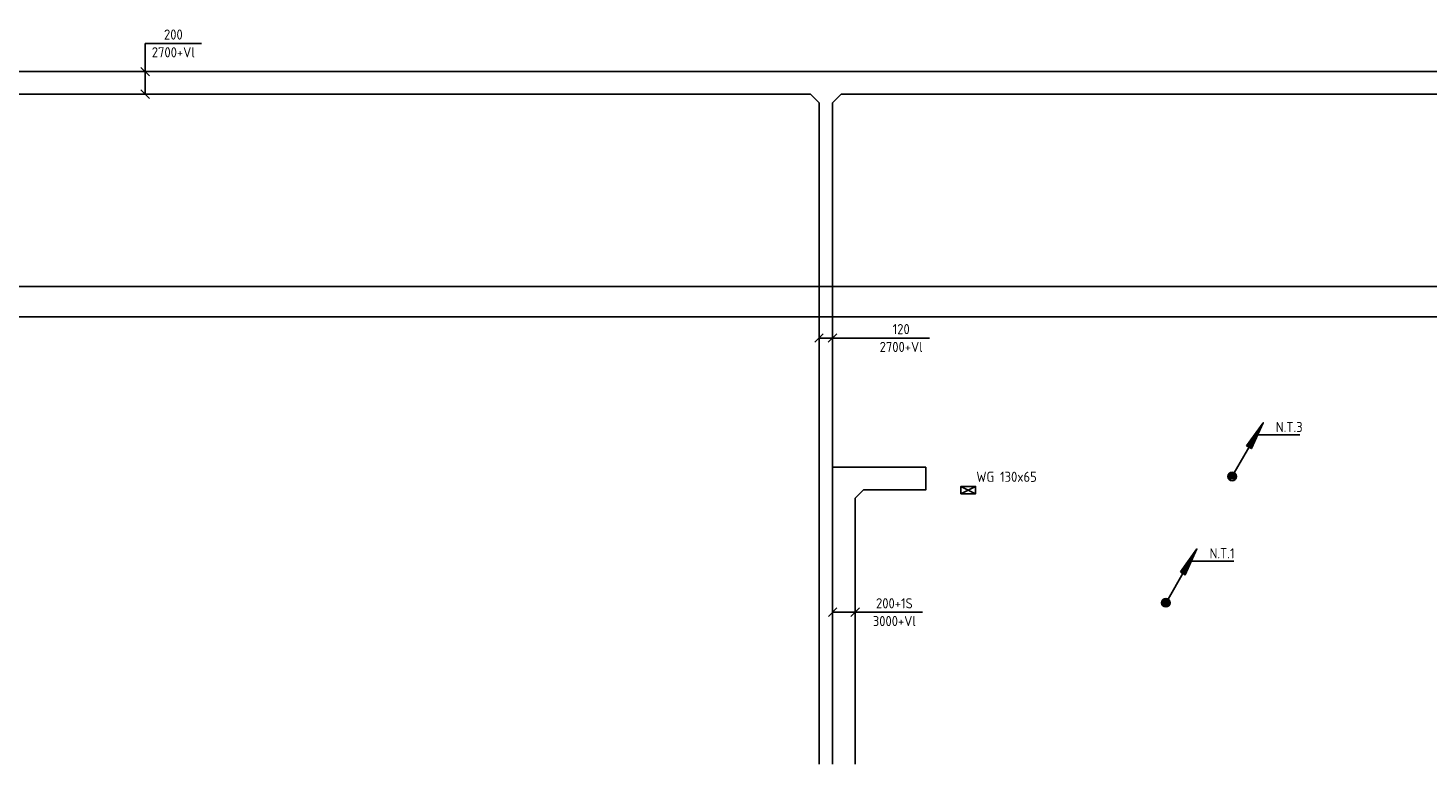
# Model space of a CAD drawing. Header units: millimetres. Extents: x 86133 to 133021, y 140425 to 175802.
# Tile 4 of 9: x 104508 to 116909, y 140770 to 147294. Entities that reach past the tile are written whole.
import ezdxf
from ezdxf.enums import TextEntityAlignment as Align

# ---------------------------------------------------------------- set-up
doc = ezdxf.new("R2010")
doc.units = ezdxf.units.MM
doc.header["$LTSCALE"] = 50
doc.layers.get('0').update_dxf_attribs({"linetype": 'CONTINUOUS'})
for name, color, linetype in [('EB61303-_ATTRIB', 2, 'CONTINUOUS'), ('EL61301-_KABELGOOT', 3, 'CONTINUOUS'), ('EL61302-_KABELLADDER', 3, 'CONTINUOUS'), ('EL61303-_WANDGOOT', 3, 'CONTINUOUS'), ('EM61301-_BEMATING', 1, 'CONTINUOUS'), ('ET61302-_BIJSCHRIFT', 7, 'CONTINUOUS')]:
    doc.layers.add(name, color=color, linetype=linetype)
doc.styles.add('NORATT', font='isocp.shx')
doc.styles.add('NORDIM', font='isocp.shx')
doc.styles.add('Normaal_staand', font='iso.shx')

# ---------------------------------------------------------------- blocks, each defined once
blk = doc.blocks.new('EH100000')
at = {"color": 0, "linetype": 'ByBlock'}
for p, q in [((1, 0.5), (0, 0.5)), ((1, 0.5, 1), (0, 0.5, 1)), ((0, -0.5, 1), (1, -0.5, 1)), ((1, -0.5), (0, -0.5))]:
    blk.add_line(p, q, dxfattribs=at)
at = {"color": 0, "linetype": 'ByBlock', "invisible_edges": 15}
for points in [[(1, -0.5), (0, -0.5), (0, 0.5), (1, 0.5)], [(0, 0.5), (1, 0.5), (1, 0.5, 1), (0, 0.5, 1)], [(0, -0.5, 1), (1, -0.5, 1), (1, -0.5), (0, -0.5)]]:
    blk.add_3dface(points, dxfattribs=at)
at = {"color": 0, "style": 'NORATT'}
for tag, flags in [('M_CODE', 8), ('MERK', 9)]:
    blk.add_attdef(tag, text='', height=1.8, rotation=180, dxfattribs=dict(at, flags=flags)).set_placement((0.5, 0), align=Align.MIDDLE_CENTER)
for tag, flags in [('FUNCTIE', 8), ('SCHOT', 9)]:
    blk.add_attdef(tag, text='', height=1.8, dxfattribs=dict(at, flags=flags)).set_placement((0.5, 0), align=Align.MIDDLE_CENTER)
blk = doc.blocks.new('ES111201')
at = {"color": 0}
for p, q in [((0.38, 0.65), (5.5, 9.53)), ((0.73, 0.15), (-0.73, 0.15)), ((0.6, 0.45), (-0.6, 0.45)), ((0.73, -0.15), (-0.73, -0.15)), ((0.6, -0.45), (-0.6, -0.45))]:
    blk.add_line(p, q, dxfattribs=at)
for points in [[(2.57, 5.45), (5.5, 9.53), (3.43, 4.95)], [(3.22, 5.07), (4.63, 8.01), (2.78, 5.32)]]:
    blk.add_lwpolyline(points, close=True, dxfattribs=at)
blk.add_circle((0, 0), 0.75, dxfattribs=at)
blk = doc.blocks.new('KG3LFL')
at = {"color": 0, "linetype": 'ByBlock'}
for points in [[(-135, 100), (0, 100), (0, 100), (135, 100)], [(-60, -175), (-60, -175), (-135, -100), (-135, -100)], [(135, -100), (135, -100), (60, -175), (60, -175)]]:
    blk.add_lwpolyline(points, dxfattribs=at)
at = {"color": 0, "style": 'NORATT', "flags": 3}
blk.add_attdef('HULPSTUK', (0, 0, 2700), '', height=1, dxfattribs=at)
blk = doc.blocks.new('*U38')
for p, q in [((-98, -38), (-22, 38)), ((-60, 0), (420, 0)), ((22, -38), (98, 38)), ((420, 0), (420, 0)), ((420, 0), (917, 0))]:
    blk.add_line(p, q)
at = {"color": 1, "style": 'NORDIM'}
for s, p in [('120', (668, 79)), ('2700+Vl', (668, -79))]:
    blk.add_text(s, height=90, dxfattribs=at).set_placement(p, align=Align.MIDDLE)
blk = doc.blocks.new('*U50')
for p, q in [((-138, -38), (-62, 38)), ((-100, 0), (351, 0)), ((62, -38), (138, 38)), ((351, 0), (351, 0)), ((351, 0), (351, -497))]:
    blk.add_line(p, q)
at = {"color": 1, "style": 'NORDIM'}
for s, p in [('2700+Vl', (272, -249)), ('200', (429, -249))]:
    blk.add_text(s, height=90, rotation=270, dxfattribs=at).set_placement(p, align=Align.MIDDLE)
blk = doc.blocks.new('EH112-200-200-000-000-060-C075')
at = {"color": 0, "linetype": 'ByBlock'}
for points in [[(-100, -175), (-100, 100), (-100, 100), (175, 100)], [(175, -100), (175, -100), (100, -175), (100, -175)]]:
    blk.add_lwpolyline(points, dxfattribs=at)
at = {"invisible_edges": 15}
for points in [[(100, -175), (-100, -175), (-100, 100), (100, -175)], [(-100, 100), (100, -175), (175, -100), (-100, 100)], [(175, -100), (-100, 100), (175, 100), (175, -100)]]:
    blk.add_3dface(points, dxfattribs=at)
at = {"color": 0, "style": 'NORATT', "flags": 1}
for tag in ['HULPSTUK', 'MERK']:
    blk.add_attdef(tag, (0, 0, 5000), '', height=1, dxfattribs=at)
blk = doc.blocks.new('EH100005')
at = {"color": 0}
blk.add_lwpolyline([(-1, -0.5), (0, -0.5), (0, 0.5), (-1, 0.5)], dxfattribs=at)
at = {"color": 0, "style": 'NORATT', "flags": 9}
blk.add_attdef('HULPSTUK', text='', height=0.5, dxfattribs=at).set_placement((0, 0), align=Align.MIDDLE)
blk = doc.blocks.new('*U77')
for p, q in [((-137.5, -37.5), (-62.5, 37.5)), ((-100, 0), (200, 0)), ((62.5, -37.5), (137.5, 37.5)), ((200, 0), (200, 0)), ((200, 0), (695, 0))]:
    blk.add_line(p, q)
at = {"color": 1, "style": 'NORDIM'}
for s, p in [('200+1S', (447.5, 78.75)), ('3000+Vl', (447.5, -78.75))]:
    blk.add_text(s, height=90, dxfattribs=at).set_placement(p, align=Align.MIDDLE)
blk = doc.blocks.new('EH100002')
at = {"color": 0}
for p, q in [((0.5, 0.5, 1), (-0.5, -0.5, 1)), ((-0.5, 0.5, 1), (0.5, -0.5, 1))]:
    blk.add_line(p, q, dxfattribs=at)
blk.add_lwpolyline([(-0.5, -0.5), (0.5, -0.5), (0.5, 0.5), (-0.5, 0.5)], close=True, dxfattribs=at)
at = {"color": 0, "style": 'NORATT'}
for tag, flags, p in [('HULPSTUK', 9, (0, 0)), ('FUNCTIE', 9, (0, -0.08, 1)), ('SCHOT', 9, (0, -0.04, 1)), ('CODE', 8, (0, -2, 1))]:
    blk.add_attdef(tag, text='', height=1.8, dxfattribs=dict(at, flags=flags)).set_placement(p, align=Align.MIDDLE_CENTER)

msp = doc.modelspace()

# ---------------------------------------------------------------- linework, layer by layer
at = {"layer": 'ET61302-_BIJSCHRIFT', "color": 1}
for p, q in [((115395, 143688), (115774, 143688)), ((114808, 142568), (115190, 142568))]:
    msp.add_line(p, q, dxfattribs=at)

# ---------------------------------------------------------------- block references
at = {"layer": 'EL61301-_KABELGOOT', "zscale": 60}
for p, xscale, yscale, rotation in [((111440, 146807, 2700), 10395.00000000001, 200, 180), ((122312, 146807, 2700), 10601.72984030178, 200, 180), ((111575, 140770, 2700), 5861.567278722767, 120, 90), ((120247, 144868, 5000), 17203.91804087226, 270, 180), ((111914, 143300, 3000), 4, 200, 180), ((111735, 140770, 3000), 2354.99999999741, 200, 89.99999999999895)]:
    msp.add_blockref('EH100000', p, dxfattribs=dict(at, xscale=xscale, yscale=yscale, rotation=rotation))
at = {"layer": 'EL61301-_KABELGOOT'}
for name, p in [('KG3LFL', (111575, 146807, 2700)), ('EH112-200-200-000-000-060-C075', (111735, 143300, 3000))]:
    msp.add_blockref(name, p, dxfattribs=at)
at = {"layer": 'EL61301-_KABELGOOT', "yscale": 200, "zscale": 60}
for name, p, xscale in [('EH100000', (111910, 143300, 3000), 550), ('EH100000', (112139, 143300, 3110), 320.8946781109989), ('EH100005', (112460, 143300, 3110), 60)]:
    msp.add_blockref(name, p, dxfattribs=dict(at, xscale=xscale))
at = {"layer": 'EL61302-_KABELLADDER', "xscale": 50, "yscale": 50, "zscale": 50}
for p in [(115174, 143319), (114587, 142200)]:
    msp.add_blockref('ES111201', p, dxfattribs=at)
at = {"layer": 'EL61303-_WANDGOOT'}
ref = msp.add_blockref('EH100002', (112837, 143198), dxfattribs=dict(at, xscale=130, yscale=65, zscale=3000))
ref.add_attrib('CODE', 'WG 130x65', dxfattribs={"layer": 'EB61303-_ATTRIB', "color": 1, "height": 90, "style": 'NORATT', "flags": 8}).set_placement((113176, 143316), align=Align.MIDDLE_CENTER)
at = {"layer": 'EM61301-_BEMATING', "rotation": 90}
msp.add_blockref('*U50', (105547, 146807, 5060), dxfattribs=at)
at = {"layer": 'EM61301-_BEMATING'}
for name, p in [('*U38', (111575, 144546, 5060)), ('*U77', (111735, 142116, 3000))]:
    msp.add_blockref(name, p, dxfattribs=at)

# ---------------------------------------------------------------- texts
at = {"layer": 'ET61302-_BIJSCHRIFT', "color": 1, "style": 'Normaal_staand'}
for s, p in [('N.T.3', (115561, 143685)), ('N.T.1', (114974, 142566))]:
    msp.add_text(s, height=90, dxfattribs=at).set_placement(p, align=Align.BOTTOM_LEFT)

doc.saveas('drawing.dxf')
